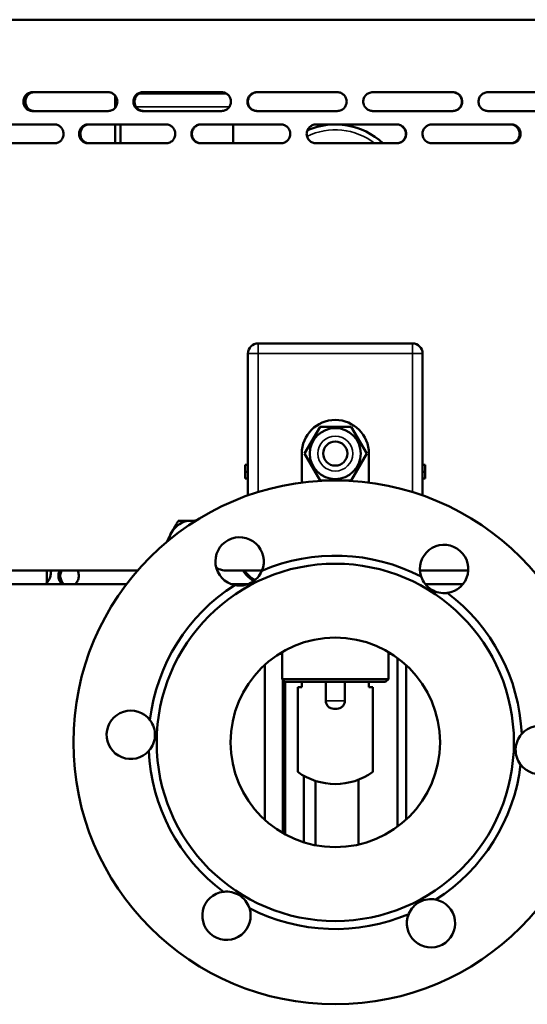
# Model space of a CAD drawing. Header units: millimetres. Extents: x -1106 to 8832, y -1538 to 1985.
# Tile 40 of 42: x 8388 to 8577, y 489 to 855. Entities that reach past the tile are written whole.
import ezdxf

# ---------------------------------------------------------------- set-up
doc = ezdxf.new("R2010")
doc.units = ezdxf.units.MM
doc.layers.add('Видимые тонкие (ГОСТ)', color=7, linetype='Continuous', lineweight=35)
doc.layers.add('Видимый контур (ГОСТ)', color=7, linetype='Continuous', lineweight=50)

msp = doc.modelspace()

# ---------------------------------------------------------------- linework, layer by layer
at = {"layer": 'Видимые тонкие (ГОСТ)'}
for p, q in [((8431.38, 822.65), (8466.04, 822.65)), ((8476.75, 734.64), (8476.75, 730.89)), ((8534.25, 730.89), (8534.25, 734.64)), ((8476.75, 730.89), (8473, 730.89)), ((8476.75, 730.89), (8534.25, 730.89)), ((8476.75, 730.89), (8476.75, 679.3)), ((8534.25, 730.89), (8534.25, 679.3)), ((8538, 730.89), (8534.25, 730.89)), ((8501.94, 601.64), (8509.06, 601.64))]:
    msp.add_line(p, q, dxfattribs=at)
msp.add_circle((8505.5, 693.64), 6.5, dxfattribs=at)
msp.add_arc((8505.49, 790.14), 24, 52.3415, 116.0102, dxfattribs=at)
at = {"layer": 'Видимый контур (ГОСТ)'}
for p, q in [((8719.35, 855.14), (8202.99, 855.14)), ((8420.98, 828.14), (8392.62, 828.14)), ((8423.49, 826.97), (8423.49, 822.3)), ((8464.93, 827.65), (8432.46, 827.65)), ((8463.17, 828.14), (8433.71, 828.14)), ((8440.49, 827.65), (8440.49, 828.14)), ((8447.49, 828.14), (8447.49, 827.65)), ((8506.23, 828.14), (8476.26, 828.14)), ((8549.27, 828.14), (8519.41, 828.14)), ((8591.42, 828.14), (8562.27, 828.14)), ((8392.62, 821.14), (8420.98, 821.14)), ((8433.71, 821.14), (8463.17, 821.14)), ((8476.26, 821.14), (8506.23, 821.14)), ((8519.41, 821.14), (8549.27, 821.14)), ((8562.27, 821.14), (8591.42, 821.14)), ((8401.02, 816.14), (8373.37, 816.14)), ((8442.49, 816.14), (8413.45, 816.14)), ((8423.49, 816.14), (8423.49, 809.14)), ((8425.49, 809.14), (8425.49, 816.14)), ((8485.23, 816.14), (8455.39, 816.14)), ((8467.49, 816.14), (8467.49, 809.14)), ((8528.39, 816.14), (8498.36, 816.14)), ((8571.09, 816.14), (8541.47, 816.14)), ((8373.37, 809.14), (8401.02, 809.14)), ((8413.45, 809.14), (8442.49, 809.14)), ((8455.39, 809.14), (8485.23, 809.14)), ((8498.36, 809.14), (8528.39, 809.14)), ((8541.47, 809.14), (8571.09, 809.14)), ((8534.25, 734.64), (8476.75, 734.64)), ((8473, 730.89), (8473, 678.06)), ((8538, 730.89), (8538, 678.06)), ((8499.87, 703.64), (8494.09, 693.64)), ((8511.41, 703.64), (8499.87, 703.64)), ((8517.19, 693.64), (8511.41, 703.64)), ((8493, 682.83), (8493, 693.64)), ((8494.09, 693.64), (8499.87, 683.64)), ((8511.41, 683.64), (8517.19, 693.64)), ((8518, 693.64), (8518, 682.83)), ((8473, 689.39), (8472, 689.39)), ((8472, 686.89), (8472, 689.39)), ((8538, 689.39), (8539, 689.39)), ((8539, 689.39), (8539, 686.89)), ((8473, 686.89), (8472, 686.89)), ((8472, 684.39), (8472, 686.89)), ((8538, 686.89), (8539, 686.89)), ((8539, 686.89), (8539, 684.39)), ((8473, 684.39), (8472, 684.39)), ((8499.87, 683.64), (8505, 683.64)), ((8506, 683.64), (8511.41, 683.64)), ((8538, 684.39), (8539, 684.39)), ((8431.95, 650.14), (8202.99, 650.14)), ((8398.05, 650.14), (8398.05, 645.46)), ((8478.22, 650.14), (8464.82, 650.14)), ((8555, 650.14), (8537.03, 650.14)), ((8427.82, 645.06), (8207.49, 645.06)), ((8473, 645.06), (8466.73, 645.06)), ((8553.05, 645.06), (8538.98, 645.06)), ((8485.75, 619.77), (8485.75, 609.64)), ((8525.25, 619.77), (8525.25, 609.64)), ((8484.72, 619.14), (8485.75, 619.14)), ((8525.25, 619.14), (8526.29, 619.14)), ((8528.68, 554.77), (8528.68, 617.5)), ((8479.33, 557.22), (8479.33, 615.06)), ((8531.92, 557.44), (8531.92, 614.83)), ((8485.75, 609.64), (8525.25, 609.64)), ((8486.75, 608.64), (8485.75, 609.64)), ((8485.99, 552.37), (8485.99, 609.4)), ((8524.25, 608.64), (8486.75, 608.64)), ((8486.8, 551.91), (8486.8, 608.64)), ((8493, 608.64), (8493, 606.64)), ((8501.94, 608.64), (8501.94, 601.64)), ((8509.06, 601.64), (8509.06, 608.64)), ((8518, 606.64), (8518, 608.64)), ((8524.25, 608.64), (8525.25, 609.64)), ((8493, 606.64), (8491.5, 606.64)), ((8491.5, 606.64), (8491.5, 575.14)), ((8519.5, 606.64), (8518, 606.64)), ((8519.5, 606.64), (8519.5, 575.14)), ((8506.06, 598.64), (8504.94, 598.64)), ((8493.77, 548.94), (8493.77, 573.69)), ((8498.11, 547.84), (8498.11, 571.8)), ((8514.11, 548.1), (8514.11, 572.23))]:
    msp.add_line(p, q, dxfattribs=at)
for centre, radius in [((8505.5, 693.64), 9.5), ((8505.5, 693.64), 4.5), ((8505.5, 586.14), 97.5), ((8505.5, 586.14), 66.5), ((8505.5, 586.14), 39)]:
    msp.add_circle(centre, radius, dxfattribs=at)
for centre, radius, start, end in [((8505.49, 790.14), 26, 46.9509, 113.542), ((8476.75, 730.89), 3.75, 90, 180), ((8534.25, 730.89), 3.75, 0, 90), ((8505.5, 693.64), 12.5, 0, 180), ((8469.87, 653.49), 9, 337.4586, 258.305), ((8546.01, 650.67), 9, 277.4586, 198.305), ((8505.5, 586.14), 69.5, 62.6143, 113.1493), ((8505.5, 586.14), 69.5, 122.6143, 173.1493), ((8505.5, 586.14), 69.5, 2.6143, 53.1493), ((8429.35, 588.95), 9, 37.4586, 318.305), ((8581.65, 583.32), 9, 217.4586, 138.305), ((8505.5, 586.14), 69.5, 182.6143, 233.1493), ((8505.5, 586.14), 69.5, 302.6143, 353.1493), ((8505.5, 594.66), 24.03, 234.3622, 305.6378), ((8464.99, 521.6), 9, 97.4586, 18.305), ((8505.5, 586.14), 69.5, 242.6143, 293.1493), ((8541.14, 518.78), 9, 157.4586, 78.305)]:
    msp.add_arc(centre, radius, start, end, dxfattribs=at)
for major_axis, start_param, end_param in [((0, 8.5), 0.020175, 1.067373), ((0, 8.5), 6.105536, 6.303361), ((0, -8.5), 4.208965, 4.557526)]:
    msp.add_ellipse((8451.85, 660.14), major_axis=major_axis, ratio=0.984808, start_param=start_param, end_param=end_param, dxfattribs=at)
for points, knots in [([(8392.62, 821.14), (8392.19, 821.14), (8391.76, 821.23), (8390.98, 821.58), (8390.64, 821.83), (8390.04, 822.47), (8389.79, 822.86), (8389.47, 823.7), (8389.38, 824.14), (8389.37, 825.05), (8389.45, 825.51), (8389.77, 826.36), (8389.99, 826.74), (8390.58, 827.4), (8390.93, 827.66), (8391.53, 827.94), (8391.75, 828.02), (8392.18, 828.11), (8392.4, 828.14), (8392.62, 828.14)], [0, 0, 0, 0, 0.139164, 0.139164, 0.273622, 0.273622, 0.412623, 0.412623, 0.546984, 0.546984, 0.685866, 0.685866, 0.820363, 0.820363, 0.959509, 0.959509, 1.032378, 1.032378, 1.103164, 1.103164, 1.103164, 1.103164]), ([(8393.37, 828.14), (8392.94, 828.14), (8392.51, 828.04), (8391.73, 827.69), (8391.38, 827.44), (8390.78, 826.8), (8390.54, 826.42), (8390.21, 825.57), (8390.13, 825.13), (8390.12, 824.22), (8390.2, 823.76), (8390.51, 822.92), (8390.74, 822.54), (8391.32, 821.88), (8391.68, 821.61), (8392.28, 821.33), (8392.49, 821.26), (8392.93, 821.16), (8393.15, 821.14), (8393.37, 821.14)], [0, 0, 0, 0, 0.139164, 0.139164, 0.273618, 0.273618, 0.412619, 0.412619, 0.546981, 0.546981, 0.685863, 0.685863, 0.820357, 0.820357, 0.959502, 0.959502, 1.032375, 1.032375, 1.103164, 1.103164, 1.103164, 1.103164]), ([(8420.98, 828.14), (8421.42, 828.14), (8421.87, 828.04), (8422.68, 827.69), (8423.04, 827.44), (8423.67, 826.8), (8423.92, 826.41), (8424.26, 825.57), (8424.35, 825.13), (8424.36, 824.22), (8424.27, 823.76), (8423.95, 822.92), (8423.71, 822.54), (8423.1, 821.88), (8422.73, 821.61), (8422.11, 821.33), (8421.88, 821.26), (8421.43, 821.16), (8421.2, 821.14), (8420.98, 821.14)], [0, 0, 0, 0, 0.139561, 0.139561, 0.274374, 0.274374, 0.413373, 0.413373, 0.547635, 0.547635, 0.686319, 0.686319, 0.820664, 0.820664, 0.960066, 0.960066, 1.033121, 1.033121, 1.104089, 1.104089, 1.104089, 1.104089]), ([(8433.71, 821.14), (8433.26, 821.14), (8432.81, 821.23), (8432, 821.58), (8431.63, 821.83), (8431, 822.47), (8430.75, 822.86), (8430.41, 823.7), (8430.32, 824.14), (8430.31, 825.05), (8430.39, 825.51), (8430.72, 826.36), (8430.96, 826.74), (8431.57, 827.4), (8431.94, 827.66), (8432.57, 827.94), (8432.8, 828.02), (8433.25, 828.11), (8433.48, 828.14), (8433.71, 828.14)], [0, 0, 0, 0, 0.139164, 0.139164, 0.273622, 0.273622, 0.412623, 0.412623, 0.546984, 0.546984, 0.685866, 0.685866, 0.820363, 0.820363, 0.959509, 0.959509, 1.032378, 1.032378, 1.103164, 1.103164, 1.103164, 1.103164]), ([(8434.18, 828.14), (8433.73, 828.14), (8433.29, 828.04), (8432.47, 827.69), (8432.11, 827.44), (8431.48, 826.8), (8431.22, 826.42), (8430.88, 825.57), (8430.79, 825.13), (8430.78, 824.22), (8430.86, 823.76), (8431.19, 822.92), (8431.43, 822.54), (8432.04, 821.88), (8432.42, 821.61), (8433.05, 821.33), (8433.27, 821.26), (8433.73, 821.16), (8433.96, 821.14), (8434.18, 821.14)], [0, 0, 0, 0, 0.139164, 0.139164, 0.273618, 0.273618, 0.412619, 0.412619, 0.546981, 0.546981, 0.685863, 0.685863, 0.820357, 0.820357, 0.959502, 0.959502, 1.032375, 1.032375, 1.103164, 1.103164, 1.103164, 1.103164]), ([(8463.17, 828.14), (8463.63, 828.14), (8464.09, 828.04), (8464.93, 827.69), (8465.3, 827.44), (8465.94, 826.8), (8466.2, 826.41), (8466.55, 825.57), (8466.64, 825.13), (8466.66, 824.22), (8466.57, 823.76), (8466.23, 822.92), (8465.99, 822.54), (8465.36, 821.88), (8464.98, 821.61), (8464.34, 821.33), (8464.11, 821.26), (8463.64, 821.16), (8463.41, 821.14), (8463.17, 821.14)], [0, 0, 0, 0, 0.139561, 0.139561, 0.274374, 0.274374, 0.413373, 0.413373, 0.547635, 0.547635, 0.686319, 0.686319, 0.820664, 0.820664, 0.960066, 0.960066, 1.033121, 1.033121, 1.104089, 1.104089, 1.104089, 1.104089]), ([(8476.26, 821.14), (8475.8, 821.14), (8475.34, 821.23), (8474.51, 821.58), (8474.13, 821.83), (8473.48, 822.47), (8473.22, 822.86), (8472.87, 823.7), (8472.78, 824.14), (8472.77, 825.05), (8472.86, 825.51), (8473.19, 826.36), (8473.44, 826.74), (8474.07, 827.4), (8474.45, 827.66), (8475.09, 827.94), (8475.33, 828.02), (8475.79, 828.11), (8476.03, 828.14), (8476.26, 828.14)], [0, 0, 0, 0, 0.139164, 0.139164, 0.273622, 0.273622, 0.412623, 0.412623, 0.546984, 0.546984, 0.685866, 0.685866, 0.820363, 0.820363, 0.959509, 0.959509, 1.032378, 1.032378, 1.103164, 1.103164, 1.103164, 1.103164]), ([(8476.45, 828.14), (8475.99, 828.14), (8475.54, 828.04), (8474.7, 827.69), (8474.32, 827.44), (8473.68, 826.8), (8473.42, 826.42), (8473.07, 825.57), (8472.98, 825.13), (8472.96, 824.22), (8473.05, 823.76), (8473.39, 822.92), (8473.63, 822.54), (8474.26, 821.88), (8474.64, 821.61), (8475.29, 821.33), (8475.52, 821.26), (8475.99, 821.16), (8476.22, 821.14), (8476.45, 821.14)], [0, 0, 0, 0, 0.139164, 0.139164, 0.273618, 0.273618, 0.412619, 0.412619, 0.546981, 0.546981, 0.685863, 0.685863, 0.820357, 0.820357, 0.959502, 0.959502, 1.032375, 1.032375, 1.103164, 1.103164, 1.103164, 1.103164]), ([(8506.23, 828.14), (8506.7, 828.14), (8507.16, 828.04), (8508, 827.69), (8508.38, 827.44), (8509.03, 826.8), (8509.29, 826.41), (8509.64, 825.57), (8509.73, 825.13), (8509.75, 824.22), (8509.66, 823.76), (8509.32, 822.92), (8509.07, 822.54), (8508.44, 821.88), (8508.06, 821.61), (8507.41, 821.33), (8507.17, 821.26), (8506.7, 821.16), (8506.47, 821.14), (8506.23, 821.14)], [0, 0, 0, 0, 0.139561, 0.139561, 0.274374, 0.274374, 0.413373, 0.413373, 0.547635, 0.547635, 0.686319, 0.686319, 0.820664, 0.820664, 0.960066, 0.960066, 1.033121, 1.033121, 1.104089, 1.104089, 1.104089, 1.104089]), ([(8519.41, 821.14), (8518.94, 821.14), (8518.49, 821.23), (8517.64, 821.58), (8517.27, 821.83), (8516.62, 822.47), (8516.36, 822.86), (8516.01, 823.7), (8515.91, 824.14), (8515.9, 825.05), (8515.99, 825.51), (8516.33, 826.36), (8516.57, 826.74), (8517.2, 827.4), (8517.59, 827.66), (8518.24, 827.94), (8518.47, 828.02), (8518.94, 828.11), (8519.17, 828.14), (8519.41, 828.14)], [0, 0, 0, 0, 0.139164, 0.139164, 0.273622, 0.273622, 0.412623, 0.412623, 0.546984, 0.546984, 0.685866, 0.685866, 0.820363, 0.820363, 0.959509, 0.959509, 1.032378, 1.032378, 1.103164, 1.103164, 1.103164, 1.103164]), ([(8549.18, 821.14), (8549.64, 821.14), (8550.1, 821.23), (8550.93, 821.58), (8551.3, 821.83), (8551.95, 822.47), (8552.21, 822.86), (8552.55, 823.7), (8552.64, 824.14), (8552.66, 825.05), (8552.57, 825.51), (8552.23, 826.36), (8551.99, 826.74), (8551.37, 827.39), (8550.99, 827.66), (8550.34, 827.94), (8550.11, 828.02), (8549.65, 828.11), (8549.42, 828.14), (8549.18, 828.14)], [0, 0, 0, 0, 0.139579, 0.139579, 0.274416, 0.274416, 0.413415, 0.413415, 0.54767, 0.54767, 0.686345, 0.686345, 0.820695, 0.820695, 0.960109, 0.960109, 1.033164, 1.033164, 1.104131, 1.104131, 1.104131, 1.104131]), ([(8549.27, 828.14), (8549.73, 828.14), (8550.19, 828.04), (8551.02, 827.69), (8551.4, 827.44), (8552.04, 826.8), (8552.3, 826.41), (8552.65, 825.57), (8552.74, 825.13), (8552.75, 824.22), (8552.66, 823.76), (8552.33, 822.92), (8552.08, 822.54), (8551.46, 821.88), (8551.08, 821.61), (8550.44, 821.33), (8550.21, 821.26), (8549.74, 821.16), (8549.51, 821.14), (8549.27, 821.14)], [0, 0, 0, 0, 0.139561, 0.139561, 0.274374, 0.274374, 0.413373, 0.413373, 0.547635, 0.547635, 0.686319, 0.686319, 0.820664, 0.820664, 0.960066, 0.960066, 1.033121, 1.033121, 1.104089, 1.104089, 1.104089, 1.104089]), ([(8562.27, 821.14), (8561.81, 821.14), (8561.36, 821.23), (8560.54, 821.58), (8560.17, 821.83), (8559.53, 822.47), (8559.27, 822.86), (8558.92, 823.7), (8558.83, 824.14), (8558.82, 825.05), (8558.9, 825.51), (8559.24, 826.36), (8559.48, 826.74), (8560.1, 827.4), (8560.48, 827.66), (8561.12, 827.94), (8561.35, 828.02), (8561.81, 828.11), (8562.04, 828.14), (8562.27, 828.14)], [0, 0, 0, 0, 0.139164, 0.139164, 0.273622, 0.273622, 0.412623, 0.412623, 0.546984, 0.546984, 0.685866, 0.685866, 0.820363, 0.820363, 0.959509, 0.959509, 1.032378, 1.032378, 1.103164, 1.103164, 1.103164, 1.103164]), ([(8401.02, 816.14), (8401.46, 816.14), (8401.89, 816.04), (8402.68, 815.69), (8403.03, 815.44), (8403.64, 814.8), (8403.89, 814.42), (8404.22, 813.58), (8404.31, 813.13), (8404.32, 812.22), (8404.24, 811.76), (8403.92, 810.92), (8403.69, 810.54), (8403.09, 809.88), (8402.73, 809.61), (8402.12, 809.33), (8401.9, 809.26), (8401.46, 809.16), (8401.24, 809.14), (8401.02, 809.14)], [0, 0, 0, 0, 0.138979, 0.138979, 0.273267, 0.273267, 0.41226, 0.41226, 0.546692, 0.546692, 0.685689, 0.685689, 0.82024, 0.82024, 0.959242, 0.959242, 1.032017, 1.032017, 1.102714, 1.102714, 1.102714, 1.102714]), ([(8413.45, 809.14), (8413, 809.14), (8412.56, 809.23), (8411.75, 809.58), (8411.39, 809.84), (8410.77, 810.48), (8410.52, 810.87), (8410.19, 811.71), (8410.1, 812.15), (8410.09, 813.06), (8410.17, 813.51), (8410.5, 814.35), (8410.73, 814.73), (8411.33, 815.39), (8411.7, 815.66), (8412.32, 815.94), (8412.54, 816.02), (8412.99, 816.11), (8413.22, 816.14), (8413.45, 816.14)], [0, 0, 0, 0, 0.140463, 0.140463, 0.276002, 0.276002, 0.414992, 0.414992, 0.548968, 0.548968, 0.687226, 0.687226, 0.82134, 0.82134, 0.961291, 0.961291, 1.034783, 1.034783, 1.106171, 1.106171, 1.106171, 1.106171]), ([(8413.92, 816.14), (8413.48, 816.14), (8413.03, 816.04), (8412.23, 815.69), (8411.87, 815.44), (8411.25, 814.79), (8411, 814.41), (8410.67, 813.57), (8410.58, 813.13), (8410.57, 812.22), (8410.65, 811.76), (8410.97, 810.92), (8411.21, 810.54), (8411.81, 809.88), (8412.18, 809.61), (8412.8, 809.33), (8413.02, 809.26), (8413.47, 809.16), (8413.7, 809.14), (8413.92, 809.14)], [0, 0, 0, 0, 0.140472, 0.140472, 0.276018, 0.276018, 0.415009, 0.415009, 0.548981, 0.548981, 0.687234, 0.687234, 0.821346, 0.821346, 0.961303, 0.961303, 1.034799, 1.034799, 1.106193, 1.106193, 1.106193, 1.106193]), ([(8442.49, 816.14), (8442.94, 816.14), (8443.39, 816.04), (8444.21, 815.69), (8444.58, 815.44), (8445.21, 814.8), (8445.47, 814.42), (8445.82, 813.58), (8445.91, 813.13), (8445.92, 812.22), (8445.83, 811.76), (8445.5, 810.92), (8445.26, 810.54), (8444.64, 809.88), (8444.27, 809.61), (8443.63, 809.33), (8443.4, 809.26), (8442.95, 809.16), (8442.72, 809.14), (8442.49, 809.14)], [0, 0, 0, 0, 0.138979, 0.138979, 0.273267, 0.273267, 0.41226, 0.41226, 0.546692, 0.546692, 0.685689, 0.685689, 0.82024, 0.82024, 0.959242, 0.959242, 1.032017, 1.032017, 1.102714, 1.102714, 1.102714, 1.102714]), ([(8455.39, 809.14), (8454.93, 809.14), (8454.47, 809.23), (8453.64, 809.58), (8453.26, 809.84), (8452.62, 810.48), (8452.36, 810.87), (8452.02, 811.71), (8451.93, 812.15), (8451.92, 813.06), (8452, 813.51), (8452.34, 814.35), (8452.58, 814.73), (8453.2, 815.39), (8453.58, 815.66), (8454.23, 815.94), (8454.46, 816.02), (8454.92, 816.11), (8455.16, 816.14), (8455.39, 816.14)], [0, 0, 0, 0, 0.140463, 0.140463, 0.276002, 0.276002, 0.414992, 0.414992, 0.548968, 0.548968, 0.687226, 0.687226, 0.82134, 0.82134, 0.961291, 0.961291, 1.034783, 1.034783, 1.106171, 1.106171, 1.106171, 1.106171]), ([(8455.59, 816.14), (8455.12, 816.14), (8454.67, 816.04), (8453.83, 815.69), (8453.46, 815.44), (8452.82, 814.79), (8452.56, 814.41), (8452.21, 813.57), (8452.12, 813.13), (8452.11, 812.22), (8452.2, 811.76), (8452.53, 810.92), (8452.77, 810.54), (8453.4, 809.88), (8453.78, 809.61), (8454.42, 809.33), (8454.65, 809.26), (8455.12, 809.16), (8455.35, 809.14), (8455.59, 809.14)], [0, 0, 0, 0, 0.140472, 0.140472, 0.276018, 0.276018, 0.415009, 0.415009, 0.548981, 0.548981, 0.687234, 0.687234, 0.821346, 0.821346, 0.961303, 0.961303, 1.034799, 1.034799, 1.106193, 1.106193, 1.106193, 1.106193]), ([(8485.23, 816.14), (8485.69, 816.14), (8486.15, 816.04), (8486.99, 815.69), (8487.37, 815.44), (8488.01, 814.8), (8488.28, 814.42), (8488.63, 813.58), (8488.72, 813.13), (8488.73, 812.22), (8488.65, 811.76), (8488.31, 810.92), (8488.06, 810.54), (8487.43, 809.88), (8487.05, 809.61), (8486.4, 809.33), (8486.17, 809.26), (8485.7, 809.16), (8485.47, 809.14), (8485.23, 809.14)], [0, 0, 0, 0, 0.138979, 0.138979, 0.273267, 0.273267, 0.41226, 0.41226, 0.546692, 0.546692, 0.685689, 0.685689, 0.82024, 0.82024, 0.959242, 0.959242, 1.032017, 1.032017, 1.102714, 1.102714, 1.102714, 1.102714]), ([(8498.36, 809.14), (8497.89, 809.14), (8497.43, 809.23), (8496.58, 809.58), (8496.2, 809.84), (8495.55, 810.48), (8495.29, 810.87), (8494.93, 811.71), (8494.84, 812.15), (8494.83, 813.06), (8494.92, 813.51), (8495.26, 814.35), (8495.5, 814.73), (8496.14, 815.39), (8496.52, 815.66), (8497.18, 815.94), (8497.41, 816.02), (8497.88, 816.11), (8498.12, 816.14), (8498.36, 816.14)], [0, 0, 0, 0, 0.140463, 0.140463, 0.276002, 0.276002, 0.414992, 0.414992, 0.548968, 0.548968, 0.687226, 0.687226, 0.82134, 0.82134, 0.961291, 0.961291, 1.034783, 1.034783, 1.106171, 1.106171, 1.106171, 1.106171]), ([(8528.3, 809.14), (8528.76, 809.14), (8529.22, 809.23), (8530.06, 809.58), (8530.43, 809.83), (8531.08, 810.47), (8531.34, 810.86), (8531.69, 811.7), (8531.78, 812.14), (8531.79, 813.05), (8531.71, 813.51), (8531.37, 814.36), (8531.13, 814.74), (8530.5, 815.4), (8530.11, 815.66), (8529.47, 815.94), (8529.24, 816.02), (8528.77, 816.11), (8528.54, 816.14), (8528.3, 816.14)], [0, 0, 0, 0, 0.138981, 0.138981, 0.273271, 0.273271, 0.412263, 0.412263, 0.546695, 0.546695, 0.68569, 0.68569, 0.820241, 0.820241, 0.959245, 0.959245, 1.032021, 1.032021, 1.102718, 1.102718, 1.102718, 1.102718]), ([(8528.39, 816.14), (8528.85, 816.14), (8529.31, 816.04), (8530.15, 815.69), (8530.52, 815.44), (8531.17, 814.8), (8531.43, 814.42), (8531.78, 813.58), (8531.87, 813.13), (8531.89, 812.22), (8531.8, 811.76), (8531.46, 810.92), (8531.22, 810.54), (8530.59, 809.88), (8530.21, 809.61), (8529.56, 809.33), (8529.33, 809.26), (8528.86, 809.16), (8528.63, 809.14), (8528.39, 809.14)], [0, 0, 0, 0, 0.138979, 0.138979, 0.273267, 0.273267, 0.41226, 0.41226, 0.546692, 0.546692, 0.685689, 0.685689, 0.82024, 0.82024, 0.959242, 0.959242, 1.032017, 1.032017, 1.102714, 1.102714, 1.102714, 1.102714]), ([(8541.47, 809.14), (8541, 809.14), (8540.54, 809.23), (8539.7, 809.58), (8539.32, 809.84), (8538.68, 810.48), (8538.42, 810.87), (8538.07, 811.71), (8537.98, 812.15), (8537.96, 813.06), (8538.05, 813.51), (8538.39, 814.35), (8538.63, 814.73), (8539.26, 815.39), (8539.65, 815.66), (8540.29, 815.94), (8540.53, 816.02), (8541, 816.11), (8541.23, 816.14), (8541.47, 816.14)], [0, 0, 0, 0, 0.140463, 0.140463, 0.276002, 0.276002, 0.414992, 0.414992, 0.548968, 0.548968, 0.687226, 0.687226, 0.82134, 0.82134, 0.961291, 0.961291, 1.034783, 1.034783, 1.106171, 1.106171, 1.106171, 1.106171]), ([(8570.71, 809.14), (8571.16, 809.14), (8571.61, 809.23), (8572.43, 809.58), (8572.8, 809.83), (8573.43, 810.47), (8573.68, 810.86), (8574.03, 811.7), (8574.12, 812.14), (8574.13, 813.05), (8574.05, 813.51), (8573.71, 814.36), (8573.47, 814.74), (8572.86, 815.4), (8572.48, 815.66), (8571.85, 815.94), (8571.63, 816.02), (8571.17, 816.11), (8570.94, 816.14), (8570.71, 816.14)], [0, 0, 0, 0, 0.138981, 0.138981, 0.273271, 0.273271, 0.412263, 0.412263, 0.546695, 0.546695, 0.68569, 0.68569, 0.820241, 0.820241, 0.959245, 0.959245, 1.032021, 1.032021, 1.102718, 1.102718, 1.102718, 1.102718]), ([(8571.09, 816.14), (8571.54, 816.14), (8571.99, 816.04), (8572.81, 815.69), (8573.17, 815.44), (8573.8, 814.8), (8574.06, 814.42), (8574.4, 813.58), (8574.49, 813.13), (8574.5, 812.22), (8574.42, 811.76), (8574.09, 810.92), (8573.85, 810.54), (8573.23, 809.88), (8572.86, 809.61), (8572.23, 809.33), (8572, 809.26), (8571.55, 809.16), (8571.32, 809.14), (8571.09, 809.14)], [0, 0, 0, 0, 0.138979, 0.138979, 0.273267, 0.273267, 0.41226, 0.41226, 0.546692, 0.546692, 0.685689, 0.685689, 0.82024, 0.82024, 0.959242, 0.959242, 1.032017, 1.032017, 1.102714, 1.102714, 1.102714, 1.102714]), ([(8399.56, 648.72), (8399.52, 648.22), (8399.4, 647.71), (8398.98, 646.62), (8398.61, 646.06), (8398.01, 645.42), (8397.8, 645.23), (8397.57, 645.06)], [1.5655044, 1.5655044, 1.5655044, 1.5655044, 1.7124271, 1.7124271, 1.9005225, 1.9005225, 1.9862747, 1.9862747, 1.9862747, 1.9862747]), ([(8402.39, 648.14), (8402.39, 648.64), (8402.49, 649.17), (8402.74, 649.83), (8402.82, 649.99), (8402.9, 650.14)], [0, 0, 0, 0, 0.1505758, 0.1505758, 0.2004473, 0.2004473, 0.2004473, 0.2004473]), ([(8403.61, 650.14), (8403.52, 649.99), (8403.45, 649.83), (8403.19, 649.17), (8403.1, 648.64), (8403.1, 648.14)], [2.2289333, 2.2289333, 2.2289333, 2.2289333, 2.2788187, 2.2788187, 2.4293919, 2.4293919, 2.4293919, 2.4293919]), ([(8409.51, 650.14), (8409.6, 649.99), (8409.67, 649.83), (8409.93, 649.17), (8410.03, 648.64), (8410.03, 647.63), (8409.93, 647.1), (8409.54, 646.12), (8409.25, 645.67), (8408.83, 645.23), (8408.74, 645.14), (8408.64, 645.06)], [1.0140927, 1.0140927, 1.0140927, 1.0140927, 1.0638907, 1.0638907, 1.2144371, 1.2144371, 1.3649834, 1.3649834, 1.5155298, 1.5155298, 1.5538774, 1.5538774, 1.5538774, 1.5538774]), ([(8461.17, 651.19), (8461.48, 650.99), (8461.82, 650.81), (8463.02, 650.31), (8463.95, 650.14), (8464.82, 650.14)], [-1.4263578, -1.4263578, -1.4263578, -1.4263578, -1.3192014, -1.3192014, -1.0553862, -1.0553862, -1.0553862, -1.0553862]), ([(8478.18, 650.04), (8478.14, 649.95), (8478.1, 649.86), (8477.71, 649), (8477.19, 648.17), (8475.83, 646.68), (8474.98, 646.02), (8473.17, 645.06), (8472.15, 644.73), (8470.15, 644.44), (8469.17, 644.48), (8468.23, 644.64), (8468.14, 644.66), (8468.04, 644.68)], [1.396442, 1.396442, 1.396442, 1.396442, 1.431858, 1.431858, 1.739485, 1.739485, 2.047113, 2.047113, 2.354741, 2.354741, 2.662368, 2.662368, 2.697785, 2.697785, 2.697785, 2.697785]), ([(8475.17, 646.22), (8474.22, 646.81), (8473.36, 647.49), (8472.05, 648.81), (8471.52, 649.45), (8471.04, 650.14)], [-1.3721722, -1.3721722, -1.3721722, -1.3721722, -1.0544543, -1.0544543, -0.8130447, -0.8130447, -0.8130447, -0.8130447]), ([(8471.74, 650.14), (8472.21, 649.45), (8472.75, 648.81), (8473.96, 647.59), (8474.69, 646.99), (8475.49, 646.46)], [0.8130493, 0.8130493, 0.8130493, 0.8130493, 1.0544468, 1.0544468, 1.329272, 1.329272, 1.329272, 1.329272]), ([(8403.77, 645.06), (8403.68, 645.14), (8403.58, 645.23), (8403.16, 645.67), (8402.87, 646.12), (8402.49, 647.1), (8402.39, 647.63), (8402.39, 648.14)], [2.0891219, 2.0891219, 2.0891219, 2.0891219, 2.1277225, 2.1277225, 2.2782984, 2.2782984, 2.4288742, 2.4288742, 2.4288742, 2.4288742]), ([(8403.1, 648.14), (8403.1, 647.63), (8403.19, 647.1), (8403.58, 646.12), (8403.87, 645.67), (8404.29, 645.23), (8404.38, 645.14), (8404.48, 645.06)], [0, 0, 0, 0, 0.1505731, 0.1505731, 0.3011462, 0.3011462, 0.3397921, 0.3397921, 0.3397921, 0.3397921]), ([(8547.18, 641.75), (8547.09, 641.74), (8546.99, 641.73), (8546.04, 641.63), (8545.07, 641.67), (8543.09, 642.1), (8542.1, 642.51), (8540.36, 643.6), (8539.56, 644.32), (8538.32, 645.91), (8537.86, 646.77), (8537.53, 647.66), (8537.5, 647.76), (8537.47, 647.85)], [1.397058, 1.397058, 1.397058, 1.397058, 1.432475, 1.432475, 1.740102, 1.740102, 2.04773, 2.04773, 2.355358, 2.355358, 2.662985, 2.662985, 2.698402, 2.698402, 2.698402, 2.698402]), ([(8504.94, 598.64), (8504.57, 598.64), (8504.14, 598.72), (8503.45, 599.01), (8503.08, 599.25), (8502.56, 599.78), (8502.31, 600.15), (8502.03, 600.83), (8501.94, 601.27), (8501.94, 601.64)], [1.0463701, 1.0463701, 1.0463701, 1.0463701, 1.1576333, 1.1576333, 1.2687105, 1.2687105, 1.3797705, 1.3797705, 1.4908253, 1.4908253, 1.4908253, 1.4908253]), ([(8509.06, 601.64), (8509.06, 601.27), (8508.97, 600.83), (8508.69, 600.15), (8508.44, 599.78), (8507.92, 599.25), (8507.55, 599.01), (8506.87, 598.72), (8506.43, 598.64), (8506.06, 598.64)], [0.4969418, 0.4969418, 0.4969418, 0.4969418, 0.6079966, 0.6079966, 0.7190567, 0.7190567, 0.8301338, 0.8301338, 0.941397, 0.941397, 0.941397, 0.941397]), ([(8436.5, 594.43), (8436.56, 594.35), (8436.62, 594.27), (8437.17, 593.5), (8437.63, 592.64), (8438.24, 590.71), (8438.39, 589.65), (8438.31, 587.6), (8438.08, 586.55), (8437.33, 584.67), (8436.81, 583.84), (8436.2, 583.11), (8436.14, 583.04), (8436.07, 582.97)], [1.397058, 1.397058, 1.397058, 1.397058, 1.432475, 1.432475, 1.740102, 1.740102, 2.04773, 2.04773, 2.355358, 2.355358, 2.662985, 2.662985, 2.698402, 2.698402, 2.698402, 2.698402]), ([(8574.51, 577.85), (8574.45, 577.92), (8574.39, 578), (8573.84, 578.77), (8573.38, 579.64), (8572.77, 581.56), (8572.62, 582.63), (8572.69, 584.68), (8572.92, 585.73), (8573.67, 587.6), (8574.19, 588.43), (8574.8, 589.16), (8574.86, 589.23), (8574.93, 589.31)], [1.397058, 1.397058, 1.397058, 1.397058, 1.432475, 1.432475, 1.740102, 1.740102, 2.04773, 2.04773, 2.355358, 2.355358, 2.662985, 2.662985, 2.698402, 2.698402, 2.698402, 2.698402]), ([(8463.82, 530.52), (8463.92, 530.54), (8464.01, 530.55), (8464.96, 530.64), (8465.94, 530.61), (8467.91, 530.17), (8468.91, 529.77), (8470.64, 528.68), (8471.44, 527.96), (8472.69, 526.37), (8473.14, 525.5), (8473.47, 524.61), (8473.5, 524.52), (8473.53, 524.43)], [1.397058, 1.397058, 1.397058, 1.397058, 1.432475, 1.432475, 1.740102, 1.740102, 2.04773, 2.04773, 2.355358, 2.355358, 2.662985, 2.662985, 2.698402, 2.698402, 2.698402, 2.698402]), ([(8532.82, 522.23), (8532.86, 522.32), (8532.9, 522.41), (8533.29, 523.28), (8533.81, 524.11), (8535.17, 525.6), (8536.02, 526.26), (8537.83, 527.22), (8538.86, 527.55), (8540.86, 527.83), (8541.83, 527.8), (8542.77, 527.63), (8542.87, 527.62), (8542.96, 527.6)], [1.397058, 1.397058, 1.397058, 1.397058, 1.432475, 1.432475, 1.740102, 1.740102, 2.04773, 2.04773, 2.355358, 2.355358, 2.662985, 2.662985, 2.698402, 2.698402, 2.698402, 2.698402])]:
    msp.add_open_spline(points, degree=3, knots=knots, dxfattribs=at)
for points, weights in [([(8444.52, 664.24), (8445.6, 666.23), (8446.98, 668.54)], [1, 1.0379548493, 1]), ([(8446.98, 668.54), (8449.44, 668.59), (8451.68, 668.64)], [1, 1.0379548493, 1]), ([(8451.68, 668.64), (8452.62, 668.65), (8453.6, 668.67)], [1, 1.01551231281, 1.01834472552]), ([(8442.7, 660.71), (8443.61, 662.56), (8444.52, 664.24)], [1.01053736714, 1.03163327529, 1])]:
    msp.add_rational_spline(points, weights, degree=2, dxfattribs=at)
msp.add_open_spline([(8399.81, 650.14), (8399.68, 649.67), (8399.6, 649.19), (8399.56, 648.72)], degree=3, dxfattribs=at)

doc.saveas('drawing.dxf')
